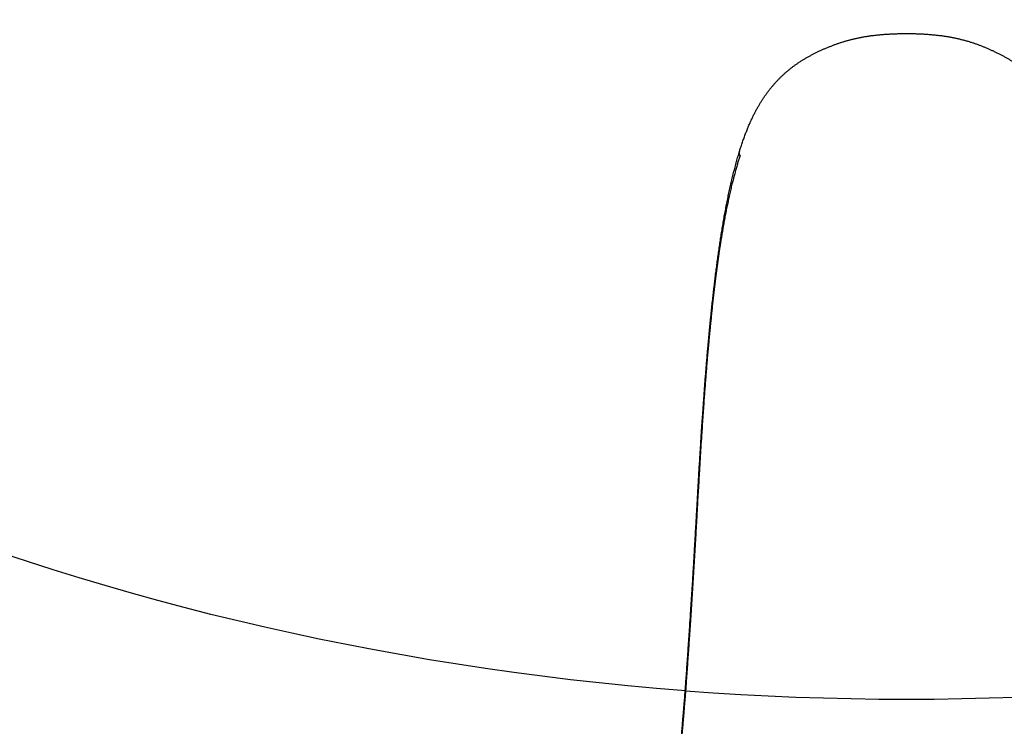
# Model space of a CAD drawing. Header units: millimetres. Extents: x 6161 to 8965, y -9035 to -5431.
# Tile 179 of 256: x 6724.3 to 6734.88, y -6549.11 to -6541.52. Entities that reach past the tile are written whole.
import ezdxf

# ---------------------------------------------------------------- set-up
doc = ezdxf.new("R2010")
doc.units = ezdxf.units.MM
doc.linetypes.add('DASHED', pattern=[19.05, 12.7, -6.35])
doc.layers.add('Wyposazenie Wew - Urzadzenia Sanitarne', color=6, linetype='Continuous')

# ---------------------------------------------------------------- blocks, each defined once
blk = doc.blocks.new('ORAS_ELECTRA')
for p, q in [((-2.368, -4.189), (-2.367, -4.175)), ((-1.795, -9.882), (-1.795, -9.882)), ((-1.795, -9.882), (-1.795, -9.883))]:
    blk.add_line(p, q)
for points, knots in [([(-2.733, -1.026), (-2.733, -1.026), (-2.733, -1.03), (-2.733, -1.037), (-2.732, -1.047), (-2.732, -1.058), (-2.731, -1.069), (-2.73, -1.08), (-2.729, -1.09), (-2.728, -1.099), (-2.727, -1.108), (-2.726, -1.117), (-2.725, -1.127), (-2.724, -1.135), (-2.723, -1.144), (-2.722, -1.153), (-2.721, -1.162), (-2.72, -1.17), (-2.718, -1.179), (-2.717, -1.187), (-2.716, -1.196), (-2.715, -1.204), (-2.714, -1.212), (-2.712, -1.221), (-2.711, -1.229), (-2.71, -1.237), (-2.709, -1.246), (-2.707, -1.254), (-2.706, -1.263), (-2.705, -1.271), (-2.704, -1.28), (-2.702, -1.288), (-2.701, -1.297), (-2.7, -1.306), (-2.698, -1.315), (-2.697, -1.324), (-2.695, -1.333), (-2.694, -1.342), (-2.693, -1.351), (-2.691, -1.36), (-2.69, -1.37), (-2.688, -1.379), (-2.687, -1.388), (-2.686, -1.398), (-2.684, -1.408), (-2.683, -1.417), (-2.681, -1.427), (-2.68, -1.437), (-2.678, -1.447), (-2.677, -1.457), (-2.675, -1.467), (-2.674, -1.477), (-2.672, -1.488), (-2.671, -1.498), (-2.669, -1.509), (-2.668, -1.519), (-2.666, -1.53), (-2.665, -1.541), (-2.663, -1.551), (-2.662, -1.562), (-2.66, -1.573), (-2.659, -1.584), (-2.657, -1.595), (-2.655, -1.606), (-2.654, -1.618), (-2.652, -1.629), (-2.651, -1.641), (-2.649, -1.652), (-2.647, -1.664), (-2.646, -1.676), (-2.644, -1.688), (-2.643, -1.7), (-2.641, -1.712), (-2.639, -1.724), (-2.638, -1.736), (-2.636, -1.748), (-2.634, -1.761), (-2.632, -1.773), (-2.631, -1.786), (-2.629, -1.799), (-2.627, -1.811), (-2.626, -1.824), (-2.624, -1.837), (-2.622, -1.85), (-2.62, -1.863), (-2.619, -1.877), (-2.617, -1.89), (-2.615, -1.903), (-2.613, -1.917), (-2.611, -1.93), (-2.61, -1.944), (-2.608, -1.957), (-2.606, -1.971), (-2.604, -1.985), (-2.602, -1.999), (-2.601, -2.013), (-2.599, -2.027), (-2.597, -2.041), (-2.595, -2.055), (-2.593, -2.07), (-2.591, -2.084), (-2.589, -2.099), (-2.587, -2.113), (-2.585, -2.128), (-2.583, -2.143), (-2.582, -2.158), (-2.58, -2.172), (-2.578, -2.187), (-2.576, -2.203), (-2.574, -2.218), (-2.572, -2.233), (-2.57, -2.248), (-2.568, -2.263), (-2.566, -2.279), (-2.564, -2.294), (-2.562, -2.31), (-2.56, -2.326), (-2.558, -2.341), (-2.556, -2.357), (-2.554, -2.373), (-2.552, -2.389), (-2.55, -2.405), (-2.548, -2.421), (-2.546, -2.438), (-2.544, -2.454), (-2.542, -2.471), (-2.54, -2.487), (-2.538, -2.504), (-2.535, -2.52), (-2.533, -2.537), (-2.531, -2.554), (-2.529, -2.57), (-2.527, -2.587), (-2.525, -2.604), (-2.523, -2.621), (-2.521, -2.639), (-2.519, -2.656), (-2.517, -2.673), (-2.515, -2.69), (-2.513, -2.708), (-2.511, -2.725), (-2.508, -2.743), (-2.506, -2.761), (-2.504, -2.778), (-2.502, -2.796), (-2.5, -2.814), (-2.498, -2.832), (-2.496, -2.85), (-2.494, -2.868), (-2.492, -2.887), (-2.49, -2.905), (-2.488, -2.923), (-2.485, -2.942), (-2.483, -2.96), (-2.481, -2.979), (-2.479, -2.998), (-2.477, -3.016), (-2.475, -3.035), (-2.473, -3.054), (-2.471, -3.073), (-2.469, -3.092), (-2.467, -3.112), (-2.465, -3.131), (-2.463, -3.15), (-2.46, -3.17), (-2.458, -3.189), (-2.456, -3.209), (-2.454, -3.228), (-2.452, -3.248), (-2.45, -3.268), (-2.448, -3.288), (-2.446, -3.308), (-2.444, -3.328), (-2.442, -3.348), (-2.44, -3.369), (-2.438, -3.389), (-2.436, -3.409), (-2.434, -3.43), (-2.432, -3.451), (-2.43, -3.471), (-2.428, -3.492), (-2.426, -3.513), (-2.424, -3.534), (-2.422, -3.555), (-2.42, -3.576), (-2.418, -3.597), (-2.416, -3.619), (-2.414, -3.64), (-2.412, -3.662), (-2.41, -3.684), (-2.408, -3.705), (-2.406, -3.727), (-2.405, -3.749), (-2.403, -3.771), (-2.401, -3.793), (-2.399, -3.815), (-2.397, -3.838), (-2.395, -3.86), (-2.393, -3.883), (-2.391, -3.905), (-2.39, -3.928), (-2.388, -3.951), (-2.386, -3.973), (-2.384, -3.996), (-2.382, -4.02), (-2.38, -4.043), (-2.379, -4.066), (-2.377, -4.089), (-2.375, -4.111), (-2.374, -4.133), (-2.372, -4.152), (-2.371, -4.171), (-2.37, -4.183), (-2.369, -4.189), (-2.369, -4.189)], [0, 0, 0, 0, 0.000897, 0.014392, 0.028259, 0.042658, 0.057335, 0.071796, 0.084135, 0.095797, 0.106851, 0.118564, 0.128903, 0.139852, 0.150279, 0.16025, 0.169835, 0.179089, 0.188056, 0.196771, 0.205262, 0.213555, 0.22166, 0.22964, 0.237452, 0.24511, 0.252628, 0.260016, 0.267284, 0.274441, 0.281494, 0.28845, 0.295315, 0.302095, 0.308794, 0.315416, 0.32203, 0.328524, 0.334936, 0.341269, 0.347528, 0.353717, 0.35984, 0.365899, 0.371898, 0.377839, 0.383725, 0.389558, 0.39534, 0.401075, 0.406762, 0.412405, 0.418004, 0.423618, 0.429062, 0.434454, 0.439796, 0.445092, 0.450342, 0.455549, 0.460714, 0.465839, 0.470925, 0.475973, 0.480986, 0.485964, 0.490908, 0.49582, 0.500701, 0.505551, 0.510372, 0.515165, 0.519931, 0.524654, 0.529349, 0.534008, 0.538633, 0.543224, 0.547784, 0.552312, 0.556812, 0.561283, 0.565726, 0.570144, 0.574534, 0.578879, 0.58319, 0.587475, 0.591733, 0.595965, 0.60017, 0.60435, 0.608503, 0.612631, 0.616733, 0.620811, 0.624863, 0.628816, 0.632873, 0.6369, 0.640897, 0.644865, 0.648806, 0.652719, 0.656607, 0.660469, 0.664307, 0.668122, 0.671913, 0.675683, 0.679431, 0.683158, 0.686865, 0.690552, 0.694221, 0.697871, 0.701504, 0.70512, 0.708719, 0.712302, 0.715869, 0.719422, 0.72296, 0.726484, 0.730023, 0.733512, 0.736982, 0.740435, 0.743872, 0.747294, 0.7507, 0.754091, 0.75746, 0.760819, 0.764168, 0.767504, 0.770826, 0.774132, 0.777422, 0.780694, 0.783961, 0.787221, 0.790468, 0.793703, 0.796926, 0.800138, 0.803338, 0.806527, 0.809706, 0.812875, 0.816033, 0.819181, 0.82232, 0.82545, 0.828571, 0.831684, 0.83479, 0.837892, 0.840985, 0.84407, 0.847147, 0.850216, 0.853277, 0.856332, 0.859379, 0.862419, 0.865453, 0.868481, 0.871504, 0.87452, 0.877531, 0.880538, 0.883539, 0.886536, 0.889529, 0.892518, 0.895503, 0.898484, 0.901463, 0.904439, 0.907412, 0.910382, 0.913351, 0.916318, 0.919283, 0.922247, 0.92521, 0.928172, 0.931133, 0.934095, 0.937043, 0.939995, 0.942952, 0.945913, 0.948876, 0.95184, 0.954801, 0.957758, 0.960716, 0.963662, 0.966616, 0.969577, 0.972545, 0.975521, 0.978504, 0.981496, 0.984497, 0.98746, 0.990212, 0.992827, 0.995596, 0.997715, 0.99984, 1, 1, 1, 1]), ([(-2.367, -4.175), (-2.368, -4.162), (-2.37, -4.135), (-2.373, -4.094), (-2.376, -4.055), (-2.379, -4.015), (-2.383, -3.976), (-2.386, -3.936), (-2.389, -3.897), (-2.392, -3.859), (-2.395, -3.82), (-2.399, -3.782), (-2.402, -3.744), (-2.405, -3.707), (-2.408, -3.669), (-2.412, -3.632), (-2.415, -3.595), (-2.419, -3.558), (-2.422, -3.521), (-2.426, -3.483), (-2.429, -3.447), (-2.433, -3.409), (-2.437, -3.372), (-2.44, -3.334), (-2.444, -3.296), (-2.448, -3.259), (-2.452, -3.222), (-2.456, -3.185), (-2.46, -3.149), (-2.463, -3.113), (-2.467, -3.078), (-2.471, -3.042), (-2.475, -3.007), (-2.479, -2.973), (-2.483, -2.938), (-2.487, -2.905), (-2.49, -2.871), (-2.494, -2.838), (-2.498, -2.806), (-2.502, -2.774), (-2.505, -2.742), (-2.509, -2.711), (-2.513, -2.68), (-2.517, -2.649), (-2.52, -2.619), (-2.524, -2.589), (-2.528, -2.558), (-2.532, -2.527), (-2.536, -2.494), (-2.54, -2.462), (-2.543, -2.431), (-2.547, -2.4), (-2.551, -2.37), (-2.555, -2.34), (-2.559, -2.311), (-2.562, -2.282), (-2.566, -2.254), (-2.57, -2.226), (-2.573, -2.198), (-2.577, -2.171), (-2.58, -2.144), (-2.584, -2.117), (-2.587, -2.091), (-2.59, -2.066), (-2.594, -2.041), (-2.597, -2.016), (-2.6, -1.992), (-2.603, -1.968), (-2.607, -1.943), (-2.61, -1.917), (-2.614, -1.889), (-2.618, -1.862), (-2.621, -1.837), (-2.624, -1.813), (-2.627, -1.79), (-2.63, -1.769), (-2.633, -1.747), (-2.636, -1.726), (-2.639, -1.704), (-2.642, -1.681), (-2.645, -1.657), (-2.649, -1.633), (-2.652, -1.611), (-2.655, -1.588), (-2.658, -1.567), (-2.661, -1.546), (-2.664, -1.525), (-2.667, -1.506), (-2.669, -1.487), (-2.672, -1.47), (-2.674, -1.454), (-2.676, -1.439), (-2.679, -1.424), (-2.681, -1.409), (-2.683, -1.395), (-2.685, -1.381), (-2.687, -1.368), (-2.689, -1.352), (-2.692, -1.335), (-2.695, -1.317), (-2.697, -1.299), (-2.7, -1.283), (-2.703, -1.266), (-2.705, -1.251), (-2.707, -1.236), (-2.709, -1.221), (-2.712, -1.208), (-2.714, -1.194), (-2.716, -1.182), (-2.717, -1.17), (-2.719, -1.158), (-2.721, -1.147), (-2.722, -1.136), (-2.724, -1.125), (-2.725, -1.115), (-2.726, -1.105), (-2.727, -1.096), (-2.728, -1.087), (-2.729, -1.079), (-2.73, -1.07), (-2.731, -1.062), (-2.732, -1.054), (-2.732, -1.045), (-2.733, -1.036), (-2.733, -1.029), (-2.733, -1.026)], [0, 0, 0, 0, 0.005042, 0.010085, 0.015128, 0.020171, 0.025213, 0.030256, 0.035299, 0.040342, 0.045385, 0.050427, 0.055469, 0.060512, 0.065555, 0.070598, 0.075641, 0.080861, 0.086082, 0.091303, 0.096524, 0.101745, 0.107324, 0.112903, 0.118483, 0.124063, 0.129642, 0.135243, 0.140845, 0.146447, 0.152049, 0.15765, 0.163343, 0.169037, 0.174731, 0.180424, 0.186117, 0.19181, 0.197503, 0.203197, 0.20889, 0.214583, 0.220354, 0.226126, 0.231897, 0.237669, 0.24344, 0.250034, 0.256627, 0.263221, 0.269814, 0.276407, 0.283, 0.289593, 0.296186, 0.302832, 0.309478, 0.316124, 0.322769, 0.32959, 0.336411, 0.343232, 0.350054, 0.356874, 0.363694, 0.370515, 0.377336, 0.384156, 0.390977, 0.399572, 0.408167, 0.416763, 0.425358, 0.432951, 0.440545, 0.448138, 0.455736, 0.463333, 0.470931, 0.480459, 0.489988, 0.499517, 0.509046, 0.518575, 0.528119, 0.537663, 0.547208, 0.556752, 0.566296, 0.57459, 0.582884, 0.591178, 0.599474, 0.60777, 0.616066, 0.624348, 0.63263, 0.640912, 0.653338, 0.665764, 0.678196, 0.690629, 0.703064, 0.715499, 0.727922, 0.740344, 0.752769, 0.765193, 0.777621, 0.79005, 0.802479, 0.814908, 0.827734, 0.84056, 0.853387, 0.866213, 0.879042, 0.891871, 0.904701, 0.917531, 0.931434, 0.945337, 0.95924, 0.980096, 1, 1, 1, 1]), ([(-2.369, -4.189), (-2.369, -4.196), (-2.368, -4.213), (-2.366, -4.24), (-2.364, -4.271), (-2.361, -4.301), (-2.359, -4.332), (-2.357, -4.364), (-2.355, -4.395), (-2.353, -4.427), (-2.35, -4.459), (-2.348, -4.491), (-2.346, -4.523), (-2.344, -4.555), (-2.341, -4.588), (-2.339, -4.621), (-2.337, -4.654), (-2.335, -4.687), (-2.332, -4.721), (-2.33, -4.754), (-2.328, -4.788), (-2.326, -4.823), (-2.323, -4.857), (-2.321, -4.892), (-2.319, -4.927), (-2.317, -4.962), (-2.314, -4.998), (-2.312, -5.034), (-2.309, -5.07), (-2.307, -5.107), (-2.305, -5.143), (-2.303, -5.178), (-2.3, -5.213), (-2.298, -5.247), (-2.296, -5.281), (-2.294, -5.314), (-2.292, -5.346), (-2.29, -5.378), (-2.288, -5.41), (-2.286, -5.442), (-2.284, -5.475), (-2.282, -5.507), (-2.28, -5.54), (-2.279, -5.573), (-2.277, -5.606), (-2.275, -5.641), (-2.273, -5.677), (-2.27, -5.714), (-2.268, -5.752), (-2.266, -5.791), (-2.264, -5.832), (-2.261, -5.873), (-2.259, -5.916), (-2.256, -5.96), (-2.254, -6.006), (-2.251, -6.053), (-2.248, -6.102), (-2.245, -6.153), (-2.242, -6.207), (-2.239, -6.263), (-2.236, -6.323), (-2.232, -6.388), (-2.228, -6.459), (-2.223, -6.539), (-2.217, -6.631), (-2.211, -6.725), (-2.206, -6.814), (-2.201, -6.892), (-2.196, -6.961), (-2.192, -7.025), (-2.187, -7.085), (-2.183, -7.142), (-2.179, -7.197), (-2.175, -7.252), (-2.171, -7.306), (-2.168, -7.358), (-2.164, -7.407), (-2.16, -7.455), (-2.156, -7.502), (-2.152, -7.548), (-2.149, -7.594), (-2.145, -7.638), (-2.141, -7.681), (-2.138, -7.724), (-2.134, -7.766), (-2.13, -7.807), (-2.127, -7.847), (-2.123, -7.887), (-2.119, -7.926), (-2.116, -7.965), (-2.112, -8.003), (-2.108, -8.041), (-2.105, -8.078), (-2.101, -8.114), (-2.097, -8.151), (-2.093, -8.187), (-2.09, -8.223), (-2.086, -8.258), (-2.082, -8.293), (-2.078, -8.328), (-2.074, -8.363), (-2.07, -8.397), (-2.066, -8.431), (-2.062, -8.465), (-2.058, -8.499), (-2.054, -8.532), (-2.05, -8.566), (-2.046, -8.6), (-2.041, -8.633), (-2.037, -8.667), (-2.032, -8.7), (-2.028, -8.734), (-2.023, -8.767), (-2.019, -8.8), (-2.014, -8.833), (-2.009, -8.865), (-2.004, -8.898), (-1.999, -8.93), (-1.994, -8.963), (-1.989, -8.995), (-1.984, -9.027), (-1.979, -9.059), (-1.974, -9.09), (-1.968, -9.122), (-1.963, -9.154), (-1.957, -9.186), (-1.951, -9.218), (-1.945, -9.25), (-1.939, -9.281), (-1.933, -9.313), (-1.927, -9.345), (-1.92, -9.377), (-1.914, -9.408), (-1.907, -9.44), (-1.9, -9.471), (-1.894, -9.503), (-1.886, -9.534), (-1.879, -9.565), (-1.872, -9.596), (-1.864, -9.627), (-1.857, -9.657), (-1.849, -9.687), (-1.842, -9.717), (-1.834, -9.746), (-1.826, -9.775), (-1.818, -9.804), (-1.81, -9.832), (-1.802, -9.858), (-1.797, -9.874), (-1.795, -9.881)], [0, 0, 0, 0, 0.003717, 0.009313, 0.014928, 0.020555, 0.026233, 0.03193, 0.037647, 0.043385, 0.049146, 0.054929, 0.060735, 0.066566, 0.072421, 0.078302, 0.08421, 0.090145, 0.096108, 0.102101, 0.108124, 0.114179, 0.120284, 0.12643, 0.132619, 0.138851, 0.145129, 0.151456, 0.157822, 0.164262, 0.170565, 0.17674, 0.182798, 0.188746, 0.194593, 0.200378, 0.205891, 0.21142, 0.216964, 0.222524, 0.228101, 0.233694, 0.239304, 0.244935, 0.25068, 0.256699, 0.262858, 0.269171, 0.275654, 0.282327, 0.289211, 0.29633, 0.303656, 0.31119, 0.318955, 0.326981, 0.335304, 0.343968, 0.353032, 0.362574, 0.372698, 0.383557, 0.395482, 0.409046, 0.424384, 0.442107, 0.456898, 0.469886, 0.481632, 0.49246, 0.502582, 0.51214, 0.521235, 0.530868, 0.540056, 0.548857, 0.557329, 0.565515, 0.573524, 0.581406, 0.589126, 0.596695, 0.604126, 0.611427, 0.618606, 0.625673, 0.632633, 0.639493, 0.646258, 0.652934, 0.659525, 0.665978, 0.67238, 0.678735, 0.685044, 0.691309, 0.697531, 0.703712, 0.709852, 0.715953, 0.722016, 0.728043, 0.734034, 0.739991, 0.745914, 0.751731, 0.757726, 0.763707, 0.769675, 0.775628, 0.781568, 0.787493, 0.793405, 0.799302, 0.805186, 0.811056, 0.816912, 0.822755, 0.828583, 0.834399, 0.840201, 0.845993, 0.851773, 0.857574, 0.863393, 0.869228, 0.875078, 0.880939, 0.88681, 0.892689, 0.898573, 0.904459, 0.910345, 0.916229, 0.922108, 0.927981, 0.933845, 0.93973, 0.945574, 0.951371, 0.95712, 0.962821, 0.968473, 0.974077, 0.979632, 0.985144, 0.990541, 0.995855, 1, 1, 1, 1]), ([(-1.788, -9.841), (-1.792, -9.827), (-1.801, -9.8), (-1.814, -9.757), (-1.827, -9.713), (-1.839, -9.668), (-1.851, -9.623), (-1.863, -9.578), (-1.876, -9.528), (-1.888, -9.475), (-1.902, -9.417), (-1.914, -9.359), (-1.927, -9.301), (-1.938, -9.242), (-1.95, -9.182), (-1.961, -9.122), (-1.971, -9.065), (-1.98, -9.011), (-1.989, -8.96), (-1.997, -8.908), (-2.005, -8.857), (-2.013, -8.805), (-2.02, -8.753), (-2.028, -8.7), (-2.035, -8.648), (-2.042, -8.595), (-2.049, -8.54), (-2.056, -8.482), (-2.063, -8.422), (-2.07, -8.362), (-2.077, -8.302), (-2.084, -8.241), (-2.091, -8.18), (-2.097, -8.12), (-2.103, -8.058), (-2.109, -7.997), (-2.116, -7.933), (-2.122, -7.866), (-2.128, -7.795), (-2.135, -7.725), (-2.141, -7.654), (-2.147, -7.583), (-2.153, -7.51), (-2.158, -7.437), (-2.164, -7.363), (-2.17, -7.29), (-2.176, -7.209), (-2.182, -7.121), (-2.189, -7.026), (-2.195, -6.93), (-2.202, -6.825), (-2.21, -6.708), (-2.217, -6.581), (-2.225, -6.461), (-2.231, -6.35), (-2.237, -6.246), (-2.243, -6.151), (-2.248, -6.064), (-2.252, -5.986), (-2.256, -5.909), (-2.26, -5.837), (-2.264, -5.771), (-2.267, -5.712), (-2.271, -5.652), (-2.274, -5.593), (-2.278, -5.533), (-2.281, -5.474), (-2.285, -5.415), (-2.288, -5.356), (-2.292, -5.297), (-2.296, -5.239), (-2.299, -5.181), (-2.303, -5.124), (-2.306, -5.068), (-2.31, -5.011), (-2.314, -4.95), (-2.318, -4.884), (-2.323, -4.814), (-2.328, -4.744), (-2.332, -4.677), (-2.337, -4.611), (-2.341, -4.548), (-2.345, -4.486), (-2.35, -4.423), (-2.354, -4.361), (-2.359, -4.298), (-2.363, -4.236), (-2.366, -4.195), (-2.367, -4.175)], [0, 0, 0, 0, 0.008254, 0.016507, 0.025317, 0.034126, 0.042936, 0.051746, 0.060556, 0.071566, 0.082578, 0.093589, 0.1046, 0.115711, 0.126823, 0.137935, 0.149046, 0.158432, 0.167818, 0.177204, 0.186591, 0.195976, 0.205383, 0.21479, 0.224198, 0.233605, 0.243012, 0.253602, 0.264194, 0.274785, 0.285377, 0.295967, 0.306582, 0.317197, 0.327813, 0.338428, 0.349043, 0.361157, 0.373272, 0.385388, 0.397503, 0.409617, 0.422179, 0.434741, 0.447303, 0.459865, 0.472427, 0.488628, 0.50483, 0.521032, 0.537233, 0.558838, 0.580443, 0.602048, 0.619714, 0.63738, 0.655045, 0.668297, 0.681548, 0.694797, 0.708046, 0.718249, 0.728453, 0.738657, 0.74886, 0.759063, 0.769284, 0.779506, 0.789728, 0.79995, 0.810172, 0.82009, 0.830008, 0.839927, 0.849846, 0.859764, 0.872181, 0.884598, 0.897015, 0.909432, 0.920744, 0.932056, 0.943368, 0.954679, 0.966009, 0.97734, 0.98867, 1, 1, 1, 1]), ([(-1.788, -9.841), (-1.788, -9.842), (-1.79, -9.845), (-1.792, -9.85), (-1.794, -9.856), (-1.796, -9.861), (-1.797, -9.867), (-1.797, -9.872), (-1.796, -9.877), (-1.796, -9.88), (-1.795, -9.882), (-1.795, -9.882)], [0, 0, 0, 0, 0.07486, 0.206455, 0.338602, 0.471195, 0.60435, 0.73461, 0.853802, 0.973322, 1, 1, 1, 1]), ([(-1.795, -9.883), (-1.794, -9.886), (-1.791, -9.896), (-1.785, -9.914), (-1.777, -9.937), (-1.769, -9.962), (-1.761, -9.986), (-1.753, -10.009), (-1.745, -10.032), (-1.736, -10.054), (-1.728, -10.076), (-1.72, -10.097), (-1.712, -10.117), (-1.704, -10.137), (-1.696, -10.157), (-1.688, -10.176), (-1.68, -10.194), (-1.671, -10.213), (-1.663, -10.231), (-1.655, -10.248), (-1.647, -10.265), (-1.638, -10.282), (-1.63, -10.298), (-1.622, -10.314), (-1.613, -10.33), (-1.605, -10.346), (-1.596, -10.361), (-1.588, -10.376), (-1.579, -10.39), (-1.571, -10.405), (-1.562, -10.419), (-1.553, -10.433), (-1.544, -10.447), (-1.535, -10.46), (-1.525, -10.474), (-1.516, -10.488), (-1.506, -10.501), (-1.497, -10.514), (-1.487, -10.527), (-1.477, -10.54), (-1.467, -10.553), (-1.457, -10.566), (-1.447, -10.578), (-1.437, -10.59), (-1.426, -10.602), (-1.416, -10.614), (-1.406, -10.626), (-1.395, -10.637), (-1.384, -10.648), (-1.374, -10.66), (-1.363, -10.671), (-1.352, -10.682), (-1.341, -10.692), (-1.33, -10.703), (-1.318, -10.713), (-1.307, -10.724), (-1.296, -10.734), (-1.284, -10.744), (-1.272, -10.754), (-1.261, -10.763), (-1.249, -10.773), (-1.237, -10.782), (-1.225, -10.791), (-1.213, -10.801), (-1.201, -10.81), (-1.188, -10.818), (-1.176, -10.827), (-1.163, -10.836), (-1.151, -10.844), (-1.138, -10.853), (-1.125, -10.861), (-1.112, -10.869), (-1.098, -10.877), (-1.084, -10.885), (-1.071, -10.894), (-1.057, -10.901), (-1.043, -10.909), (-1.029, -10.917), (-1.014, -10.925), (-1, -10.932), (-0.985, -10.94), (-0.97, -10.947), (-0.955, -10.954), (-0.94, -10.961), (-0.925, -10.968), (-0.91, -10.975), (-0.895, -10.982), (-0.88, -10.989), (-0.865, -10.995), (-0.849, -11.002), (-0.834, -11.008), (-0.818, -11.014), (-0.803, -11.02), (-0.787, -11.026), (-0.772, -11.032), (-0.756, -11.038), (-0.741, -11.043), (-0.725, -11.049), (-0.709, -11.054), (-0.693, -11.059), (-0.677, -11.064), (-0.661, -11.069), (-0.646, -11.073), (-0.63, -11.078), (-0.614, -11.082), (-0.598, -11.086), (-0.582, -11.09), (-0.565, -11.094), (-0.549, -11.098), (-0.533, -11.102), (-0.516, -11.105), (-0.499, -11.108), (-0.482, -11.112), (-0.465, -11.115), (-0.448, -11.118), (-0.43, -11.121), (-0.413, -11.123), (-0.395, -11.126), (-0.377, -11.129), (-0.359, -11.131), (-0.34, -11.133), (-0.322, -11.135), (-0.303, -11.137), (-0.284, -11.139), (-0.264, -11.141), (-0.245, -11.142), (-0.225, -11.144), (-0.205, -11.145), (-0.185, -11.146), (-0.165, -11.148), (-0.144, -11.149), (-0.123, -11.149), (-0.102, -11.15), (-0.081, -11.151), (-0.059, -11.151), (-0.038, -11.151), (-0.018, -11.151), (-0.005, -11.151), (0, -11.151)], [0, 0, 0, 0, 0.0048173, 0.0137162, 0.0251837, 0.0364292, 0.0474423, 0.0582281, 0.0688043, 0.079101, 0.0891433, 0.0989535, 0.1085514, 0.1179539, 0.1271763, 0.1362319, 0.1451327, 0.1538901, 0.1625239, 0.1709913, 0.1793038, 0.187474, 0.1955127, 0.2034299, 0.2112343, 0.2189339, 0.226536, 0.234047, 0.2414731, 0.2488199, 0.2560685, 0.2631903, 0.2704993, 0.2777933, 0.2850672, 0.2923163, 0.2995363, 0.3067229, 0.3138724, 0.3209813, 0.3280462, 0.3350643, 0.3420328, 0.3489495, 0.3558097, 0.3626531, 0.3694834, 0.3762802, 0.3830449, 0.3897792, 0.3964848, 0.4031632, 0.4098159, 0.4164445, 0.4230504, 0.4296352, 0.4362002, 0.4427469, 0.4492767, 0.4557909, 0.4622929, 0.4687296, 0.4751875, 0.4816343, 0.4880712, 0.4944996, 0.5009208, 0.5073359, 0.5137455, 0.5201465, 0.5266912, 0.5332824, 0.5399127, 0.5465735, 0.5532561, 0.5599511, 0.5666486, 0.5733314, 0.5800866, 0.586875, 0.5936978, 0.6005561, 0.6074509, 0.6143832, 0.6213424, 0.6277813, 0.6345844, 0.6413836, 0.6481784, 0.654969, 0.6617552, 0.6685373, 0.6753312, 0.6818729, 0.6885959, 0.695307, 0.7020057, 0.7086923, 0.7153668, 0.7220294, 0.7286805, 0.7353204, 0.7419495, 0.7485682, 0.7551769, 0.7617763, 0.7683668, 0.7749453, 0.7814947, 0.788216, 0.7949899, 0.8018158, 0.8086919, 0.815616, 0.822586, 0.8295976, 0.8366693, 0.8438073, 0.8510058, 0.8582686, 0.8655999, 0.8730039, 0.8804843, 0.8880534, 0.8956971, 0.9034089, 0.9111927, 0.9190524, 0.9269922, 0.9350165, 0.9431299, 0.9513377, 0.959645, 0.9680579, 0.9765824, 0.9852458, 0.9937364, 1, 1, 1, 1]), ([(0, -11.151), (0.002, -11.151), (0.012, -11.151), (0.028, -11.151), (0.05, -11.151), (0.072, -11.151), (0.094, -11.15), (0.115, -11.15), (0.137, -11.149), (0.158, -11.148), (0.179, -11.147), (0.2, -11.146), (0.22, -11.144), (0.241, -11.143), (0.261, -11.141), (0.28, -11.139), (0.3, -11.138), (0.319, -11.136), (0.338, -11.133), (0.357, -11.131), (0.376, -11.129), (0.395, -11.126), (0.413, -11.123), (0.431, -11.121), (0.449, -11.118), (0.466, -11.115), (0.484, -11.111), (0.501, -11.108), (0.519, -11.105), (0.536, -11.101), (0.552, -11.097), (0.569, -11.093), (0.585, -11.089), (0.602, -11.085), (0.617, -11.081), (0.633, -11.077), (0.649, -11.072), (0.665, -11.068), (0.681, -11.063), (0.696, -11.058), (0.712, -11.053), (0.728, -11.048), (0.743, -11.042), (0.759, -11.037), (0.774, -11.031), (0.79, -11.025), (0.805, -11.019), (0.821, -11.013), (0.836, -11.007), (0.851, -11.001), (0.866, -10.994), (0.882, -10.988), (0.897, -10.981), (0.912, -10.974), (0.927, -10.968), (0.942, -10.96), (0.958, -10.953), (0.973, -10.946), (0.988, -10.938), (1.003, -10.93), (1.018, -10.923), (1.032, -10.915), (1.047, -10.907), (1.061, -10.899), (1.075, -10.891), (1.089, -10.883), (1.103, -10.875), (1.116, -10.866), (1.13, -10.858), (1.143, -10.849), (1.156, -10.841), (1.169, -10.832), (1.181, -10.823), (1.194, -10.815), (1.206, -10.806), (1.218, -10.797), (1.23, -10.788), (1.242, -10.778), (1.254, -10.769), (1.265, -10.759), (1.277, -10.75), (1.288, -10.74), (1.3, -10.73), (1.311, -10.72), (1.322, -10.71), (1.333, -10.699), (1.344, -10.689), (1.355, -10.678), (1.366, -10.667), (1.377, -10.656), (1.388, -10.645), (1.398, -10.634), (1.409, -10.622), (1.419, -10.611), (1.429, -10.599), (1.439, -10.587), (1.45, -10.575), (1.459, -10.563), (1.469, -10.55), (1.479, -10.538), (1.489, -10.525), (1.499, -10.512), (1.508, -10.499), (1.518, -10.485), (1.527, -10.472), (1.536, -10.458), (1.545, -10.445), (1.554, -10.431), (1.563, -10.417), (1.572, -10.403), (1.58, -10.389), (1.589, -10.374), (1.597, -10.36), (1.605, -10.345), (1.613, -10.33), (1.622, -10.315), (1.63, -10.299), (1.638, -10.284), (1.646, -10.267), (1.654, -10.251), (1.662, -10.234), (1.669, -10.217), (1.677, -10.2), (1.685, -10.182), (1.693, -10.164), (1.701, -10.145), (1.709, -10.126), (1.716, -10.106), (1.724, -10.087), (1.732, -10.066), (1.74, -10.046), (1.747, -10.024), (1.755, -10.003), (1.763, -9.98), (1.771, -9.957), (1.778, -9.934), (1.786, -9.91), (1.792, -9.892), (1.795, -9.883), (1.795, -9.883)], [0, 0, 0, 0, 0.00238, 0.011424, 0.019568, 0.028355, 0.036934, 0.045536, 0.05402, 0.062394, 0.070664, 0.078835, 0.086913, 0.094904, 0.102812, 0.110642, 0.118398, 0.126087, 0.133711, 0.141243, 0.148695, 0.156072, 0.163379, 0.17062, 0.177805, 0.184927, 0.191988, 0.199, 0.205963, 0.212872, 0.219728, 0.226531, 0.233322, 0.23986, 0.246406, 0.252962, 0.259527, 0.266102, 0.272688, 0.279286, 0.285895, 0.292516, 0.299149, 0.305795, 0.312454, 0.319126, 0.325811, 0.332505, 0.339054, 0.345814, 0.35258, 0.359351, 0.366127, 0.372909, 0.379696, 0.386519, 0.393748, 0.400766, 0.407745, 0.414686, 0.421591, 0.42846, 0.435297, 0.44215, 0.448878, 0.455608, 0.462327, 0.469027, 0.475699, 0.482332, 0.488922, 0.495442, 0.501834, 0.50823, 0.514633, 0.521043, 0.527462, 0.533891, 0.54033, 0.546715, 0.553198, 0.559695, 0.566207, 0.572736, 0.579282, 0.585848, 0.592435, 0.599044, 0.605677, 0.612334, 0.619019, 0.625731, 0.632473, 0.639246, 0.646052, 0.652906, 0.65973, 0.666606, 0.673534, 0.68051, 0.687532, 0.694598, 0.701705, 0.708848, 0.716025, 0.723233, 0.730465, 0.737719, 0.744989, 0.752275, 0.759414, 0.766652, 0.773961, 0.781348, 0.788818, 0.796376, 0.804029, 0.811782, 0.819644, 0.827621, 0.835723, 0.843959, 0.85234, 0.860884, 0.869558, 0.878372, 0.887331, 0.896445, 0.905725, 0.915185, 0.924838, 0.9347, 0.94479, 0.955128, 0.965748, 0.976564, 0.987589, 0.998833, 1, 1, 1, 1])]:
    blk.add_open_spline(points, degree=3, knots=knots)
blk = doc.blocks.new('Modul_MOP')
at = {"color": 9, "linetype": 'DASHED', "true_color": 0xb8b8b8, "extrusion": (0, 0, -1)}
blk.add_ellipse((0, -30), major_axis=(-25, 0), ratio=0.8, start_param=1.475706, end_param=1.665886, dxfattribs=at)
blk.add_ellipse((0, -30), major_axis=(-25, 0), ratio=0.8, start_param=4.807479, end_param=10.900484)
blk.add_blockref('ORAS_ELECTRA', (0, -6))

msp = doc.modelspace()

# ---------------------------------------------------------------- block references
at = {"layer": 'Wyposazenie Wew - Urzadzenia Sanitarne', "xscale": -1, "rotation": 180}
msp.add_blockref('Modul_MOP', (6733.833, -6558.817), dxfattribs=at)

doc.saveas('drawing.dxf')
